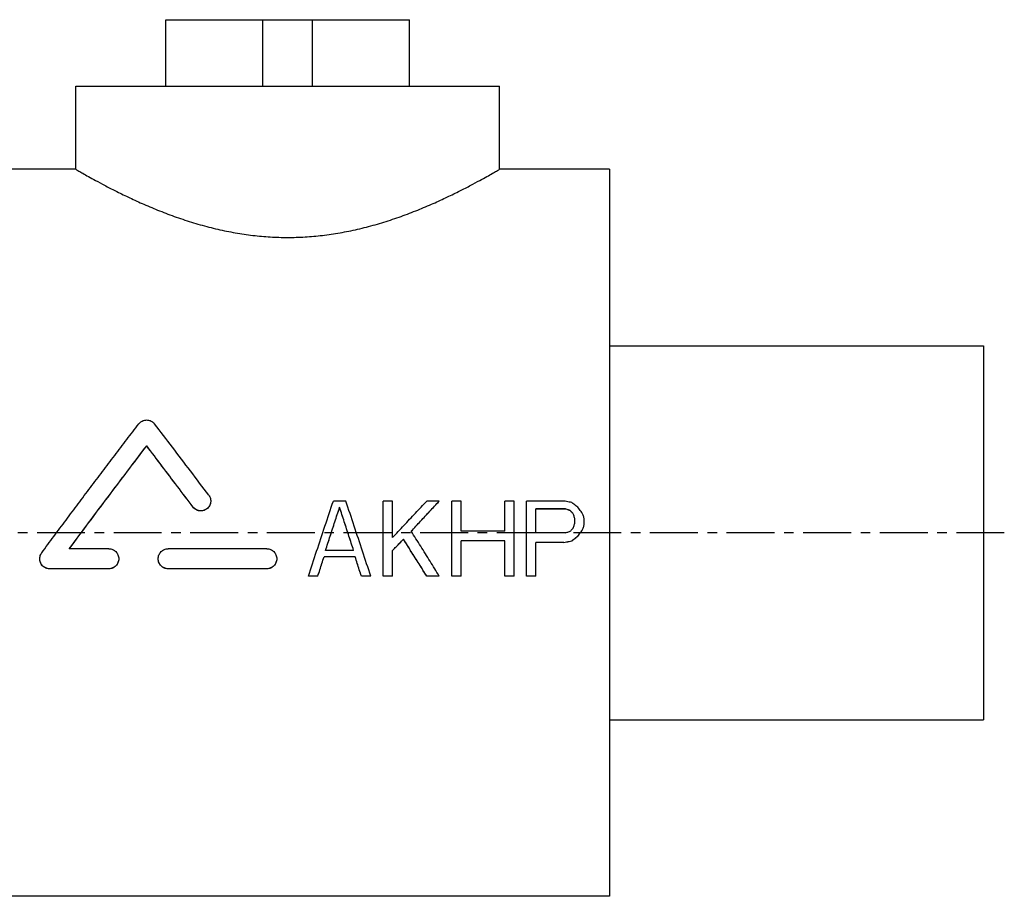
# Model space of a CAD drawing. Header units: millimetres. Extents: x 36 to 510, y 90 to 385.
# Tile 38 of 38: x 273 to 510, y 150 to 361. Entities that reach past the tile are written whole.
import ezdxf

# ---------------------------------------------------------------- set-up
doc = ezdxf.new("R2010")
doc.units = ezdxf.units.MM
doc.header["$LTSCALE"] = 30.734
doc.linetypes.add('CENTER', pattern=[0.6, 0.375, -0.075, 0.075, -0.075])
doc.layers.get('0').update_dxf_attribs({"linetype": 'CONTINUOUS'})
doc.layers.add('DEFAULT_1', color=7, linetype='CENTER')

msp = doc.modelspace()

# ---------------------------------------------------------------- linework, layer by layer
at = {"color": 7, "linetype": 'CONTINUOUS'}
for p, q in [((308.22, 344.89), (308.22, 360.89)), ((308.22, 360.89), (366.93, 360.89)), ((331.58, 344.89), (331.58, 360.89)), ((343.58, 344.89), (343.58, 360.89)), ((366.93, 344.89), (366.93, 360.89)), ((286.58, 324.89), (286.58, 344.89)), ((286.58, 344.89), (388.58, 344.89)), ((388.58, 324.89), (388.58, 344.89)), ((286.58, 324.89), (260.08, 324.89)), ((415.08, 324.89), (388.58, 324.89)), ((415.08, 324.89), (415.08, 149.89)), ((415.08, 282.39), (505.08, 282.39)), ((505.08, 282.39), (505.08, 192.39)), ((303.65, 258.3), (303.65, 258.33)), ((351.58, 245.04), (348.58, 245.04)), ((362.83, 245.04), (360.58, 245.04)), ((360.58, 226.95), (360.58, 245.04)), ((362.83, 236.23), (362.83, 245.04)), ((374.08, 245.04), (371.08, 245.04)), ((374.08, 245.02), (374.08, 245.04)), ((379.33, 245.04), (377.08, 245.04)), ((377.08, 226.95), (377.08, 245.04)), ((379.33, 237.77), (379.33, 245.04)), ((392.08, 245.04), (389.83, 245.04)), ((389.83, 237.77), (389.83, 245.04)), ((392.08, 226.95), (392.08, 245.04)), ((404.08, 245.04), (395.08, 245.04)), ((395.08, 226.95), (395.08, 245.04)), ((314.78, 243.6), (314.78, 243.62)), ((350.08, 243.49), (350.08, 243.52)), ((404.45, 243.14), (397.33, 243.14)), ((397.33, 237.38), (397.33, 243.14)), ((404.45, 243.11), (397.33, 243.11)), ((406.7, 239.69), (406.7, 240.84)), ((408.95, 239.31), (408.95, 240.84)), ((389.83, 237.77), (379.33, 237.77)), ((404.45, 237.38), (397.33, 237.38)), ((408.58, 238.13), (408.58, 238.15)), ((365.45, 235.82), (365.45, 235.85)), ((389.83, 235.46), (379.33, 235.46)), ((379.33, 226.95), (379.33, 235.46)), ((389.83, 235.43), (379.33, 235.43)), ((389.83, 226.95), (389.83, 235.46)), ((404.08, 235.08), (397.33, 235.08)), ((397.33, 226.95), (397.33, 235.08)), ((404.08, 235.05), (397.33, 235.05)), ((404.08, 235.05), (404.08, 235.08)), ((405.95, 235.43), (405.95, 235.46)), ((407.45, 236.59), (407.45, 236.62)), ((294.54, 233.54), (285.02, 233.54)), ((332.58, 233.54), (308.81, 233.54)), ((353.45, 233.15), (346.7, 233.15)), ((362.83, 226.95), (362.83, 233.15)), ((353.83, 231.6), (346.33, 231.6)), ((346.33, 231.58), (346.33, 231.6)), ((353.83, 231.58), (346.33, 231.58)), ((353.83, 231.58), (353.83, 231.6)), ((294.54, 228.74), (280.28, 228.74)), ((280.28, 228.71), (280.28, 228.74)), ((294.54, 228.71), (280.28, 228.71)), ((294.54, 228.71), (294.54, 228.74)), ((332.58, 228.74), (308.81, 228.74)), ((308.81, 228.71), (308.81, 228.74)), ((332.58, 228.71), (308.81, 228.71)), ((332.58, 228.71), (332.58, 228.74)), ((344.83, 226.95), (342.58, 226.95)), ((342.58, 226.92), (342.58, 226.95)), ((344.83, 226.92), (342.58, 226.92)), ((344.83, 226.92), (344.83, 226.95)), ((357.58, 226.95), (355.33, 226.95)), ((355.33, 226.92), (355.33, 226.95)), ((357.58, 226.92), (355.33, 226.92)), ((357.58, 226.92), (357.58, 226.95)), ((362.83, 226.95), (360.58, 226.95)), ((362.83, 226.92), (360.58, 226.92)), ((374.08, 226.95), (371.08, 226.95)), ((371.08, 226.92), (371.08, 226.95)), ((374.08, 226.92), (371.08, 226.92)), ((374.08, 226.92), (374.08, 226.95)), ((379.33, 226.95), (377.08, 226.95)), ((379.33, 226.92), (377.08, 226.92)), ((392.08, 226.95), (389.83, 226.95)), ((392.08, 226.92), (389.83, 226.92)), ((397.33, 226.95), (395.08, 226.95)), ((397.33, 226.92), (395.08, 226.92)), ((415.08, 192.39), (505.08, 192.39)), ((415.08, 149.89), (260.08, 149.89))]:
    msp.add_line(p, q, dxfattribs=at)
for points, start_tangent, end_tangent in [([(286.58, 324.89), (286.76, 324.78), (287.33, 324.46), (288.27, 323.92), (289.61, 323.16), (291.35, 322.2), (293.52, 321.04), (296.11, 319.7), (299.13, 318.22), (302.53, 316.66), (306.27, 315.08), (310.25, 313.56), (314.4, 312.17), (318.63, 310.97), (322.87, 310), (327.1, 309.26), (331.3, 308.77), (335.49, 308.52), (339.66, 308.52), (343.85, 308.77), (348.06, 309.26), (352.29, 310), (356.53, 310.98), (360.76, 312.18), (364.9, 313.56), (368.89, 315.08), (372.63, 316.66), (376.03, 318.22), (379.05, 319.7), (381.64, 321.04), (383.81, 322.2), (385.55, 323.16), (386.89, 323.92), (387.83, 324.46), (388.39, 324.78), (388.58, 324.89)], (93.671789, -54.597269), (93.671789, 54.597269)), ([(278.37, 232.58), (281.3, 236.53), (284.24, 240.46), (287.17, 244.38), (290.1, 248.28), (293.03, 252.16), (295.94, 256), (298.85, 259.82), (301.74, 263.61)], (23.132409, 31.200811), (23.606727, 30.843499)), ([(301.74, 263.61), (302.04, 263.93), (302.39, 264.19), (302.78, 264.38), (303.21, 264.5), (303.64, 264.54), (304.08, 264.5), (304.5, 264.38), (304.89, 264.19), (305.25, 263.93), (305.54, 263.61)], (2.663002, 3.47936), (2.667881, -3.47562)), ([(318.59, 246.46), (314.19, 252.27), (309.84, 258), (305.54, 263.61)], (-12.968531, 17.201089), (-13.116893, 17.088224)), ([(285.02, 233.54), (289.67, 239.79), (294.35, 246.03), (299.02, 252.22), (303.65, 258.33)], (18.474198, 24.893802), (18.772907, 24.669319)), ([(285.04, 233.53), (289.67, 239.76), (294.35, 246), (299.02, 252.2), (303.65, 258.3)], (18.461271, 24.876947), (18.760618, 24.651983)), ([(314.78, 243.62), (311.05, 248.57), (307.33, 253.48), (303.65, 258.33)], (-11.084132, 14.743534), (-11.190618, 14.662873)), ([(314.78, 243.6), (311.05, 248.55), (307.33, 253.45), (303.65, 258.3)], (-11.08395, 14.743363), (-11.19081, 14.662417)), ([(319.06, 245.04), (319.04, 244.71), (318.93, 244.26), (318.73, 243.84), (318.45, 243.46), (318.11, 243.15), (317.71, 242.91), (317.27, 242.75), (316.81, 242.68), (316.35, 242.7), (315.9, 242.81), (315.47, 243), (315.1, 243.28), (314.78, 243.62)], (0.000352, -5.932928), (-3.559428, 4.734565)), ([(319.06, 244.99), (319.04, 244.68), (318.93, 244.23), (318.73, 243.81), (318.45, 243.44), (318.11, 243.12), (317.71, 242.88), (317.27, 242.72), (316.81, 242.65), (316.35, 242.67), (315.9, 242.78), (315.47, 242.98), (315.1, 243.25), (314.78, 243.6)], (-0.064801, -5.906533), (-3.543799, 4.713799)), ([(318.59, 246.46), (318.83, 246.07), (318.99, 245.63), (319.06, 245.17), (319.06, 245.04)], (0.91572, -1.214585), (0.00009, -1.523575)), ([(342.58, 226.95), (344.56, 232.96), (346.56, 239.01), (348.58, 245.04)], (5.95078, 18.110311), (6.048939, 18.077762)), ([(357.58, 226.95), (355.6, 232.96), (353.59, 239.01), (351.58, 245.04)], (-5.950779, 18.110311), (-6.048938, 18.077762)), ([(362.83, 236.23), (365.57, 239.17), (368.32, 242.11), (371.08, 245.04)], (8.230673, 8.831663), (8.269294, 8.795512)), ([(367.33, 237.77), (369.57, 240.2), (371.83, 242.62), (374.08, 245.04)], (6.736847, 7.28742), (6.763144, 7.263021)), ([(367.34, 237.76), (369.57, 240.17), (371.83, 242.6), (374.08, 245.02)], (6.723777, 7.27336), (6.750062, 7.248973)), ([(405.95, 244.66), (405.33, 244.79), (404.7, 244.92), (404.08, 245.04)], (-1.874983, 0.381664), (-1.875011, 0.381524)), ([(407.45, 243.52), (406.95, 243.9), (406.45, 244.28), (405.95, 244.66)], (-1.499687, 1.14607), (-1.500319, 1.145242)), ([(346.7, 233.15), (347.82, 236.6), (348.95, 240.06), (350.08, 243.52)], (3.359216, 10.375322), (3.390782, 10.365049)), ([(346.71, 233.14), (347.82, 236.58), (348.95, 240.04), (350.08, 243.49)], (3.351501, 10.35167), (3.383031, 10.341409)), ([(353.45, 233.15), (352.33, 236.6), (351.21, 240.06), (350.08, 243.52)], (-3.359217, 10.375322), (-3.390783, 10.365049)), ([(353.45, 233.14), (352.33, 236.58), (351.21, 240.04), (350.08, 243.49)], (-3.351502, 10.35167), (-3.383032, 10.341409)), ([(405.58, 242.75), (405.2, 242.88), (404.83, 243.01), (404.45, 243.14)], (-1.124978, 0.382388), (-1.125022, 0.382257)), ([(405.58, 242.73), (405.2, 242.85), (404.83, 242.98), (404.45, 243.11)], (-1.124978, 0.382391), (-1.125022, 0.38226)), ([(406.33, 241.99), (406.08, 242.24), (405.83, 242.5), (405.58, 242.75)], (-0.749856, 0.765225), (-0.750147, 0.764939)), ([(406.33, 241.96), (406.08, 242.22), (405.83, 242.47), (405.58, 242.73)], (-0.749855, 0.765232), (-0.750148, 0.764946)), ([(406.7, 240.84), (406.58, 241.22), (406.45, 241.6), (406.33, 241.99)], (-0.374805, 1.14878), (-0.375192, 1.148654)), ([(408.58, 241.99), (408.2, 242.5), (407.83, 243.01), (407.45, 243.52)], (-1.124444, 1.52999), (-1.125557, 1.529171)), ([(408.95, 240.84), (408.83, 241.22), (408.7, 241.6), (408.58, 241.99)], (-0.374805, 1.14878), (-0.375192, 1.148654)), ([(406.33, 238.54), (406.45, 238.92), (406.58, 239.31), (406.7, 239.69)], (0.374804, 1.151413), (0.375193, 1.151287)), ([(367.34, 237.75), (367.33, 237.77)], (-0.011813, 0.018832), (-0.011813, 0.018831)), ([(374.08, 226.95), (371.85, 230.54), (369.6, 234.15), (367.34, 237.75)], (-6.711626, 10.816518), (-6.764451, 10.783562)), ([(404.45, 237.38), (404.83, 237.51), (405.2, 237.64), (405.58, 237.77)], (1.124977, 0.384437), (1.125023, 0.384305)), ([(405.58, 237.77), (405.83, 238.03), (406.08, 238.28), (406.33, 238.54)], (0.749854, 0.768444), (0.750148, 0.768157)), ([(407.45, 236.62), (407.83, 237.13), (408.2, 237.64), (408.58, 238.15)], (1.124438, 1.538189), (1.125561, 1.537367)), ([(407.45, 236.59), (407.83, 237.1), (408.2, 237.61), (408.58, 238.13)], (1.124436, 1.538231), (1.125563, 1.537406)), ([(408.58, 238.15), (408.7, 238.54), (408.83, 238.92), (408.95, 239.31)], (0.374804, 1.151853), (0.375193, 1.151727)), ([(362.83, 233.15), (363.7, 234.05), (364.58, 234.95), (365.45, 235.85)], (2.623176, 2.700658), (2.62682, 2.697114)), ([(362.84, 233.13), (363.7, 234.02), (364.58, 234.92), (365.45, 235.82)], (2.609999, 2.687167), (2.61362, 2.683645)), ([(371.08, 226.95), (369.22, 229.9), (367.34, 232.87), (365.45, 235.85)], (-5.606839, 8.906947), (-5.642972, 8.884099)), ([(371.08, 226.92), (369.22, 229.88), (367.34, 232.84), (365.45, 235.82)], (-5.606772, 8.907414), (-5.643037, 8.884483)), ([(404.08, 235.08), (404.7, 235.2), (405.33, 235.33), (405.95, 235.46)], (1.874983, 0.385328), (1.875012, 0.385186)), ([(404.08, 235.05), (404.7, 235.18), (405.33, 235.31), (405.95, 235.43)], (1.874982, 0.385342), (1.875012, 0.385199)), ([(405.95, 235.46), (406.45, 235.85), (406.95, 236.23), (407.45, 236.62)], (1.499681, 1.155301), (1.500324, 1.154465)), ([(405.95, 235.43), (406.45, 235.82), (406.95, 236.2), (407.45, 236.59)], (1.49968, 1.155338), (1.500326, 1.1545)), ([(277.9, 231.15), (277.9, 231.23), (277.97, 231.71), (278.13, 232.17), (278.37, 232.58)], (0.000197, 1.53866), (0.914837, 1.233924)), ([(294.54, 233.54), (295, 233.5), (295.45, 233.36), (295.86, 233.14), (296.22, 232.85), (296.51, 232.48), (296.74, 232.07), (296.87, 231.61), (296.92, 231.14)], (3.745312, 0), (-0.000003, -3.751274)), ([(306.43, 231.14), (306.47, 231.61), (306.61, 232.07), (306.83, 232.48), (307.13, 232.85), (307.49, 233.14), (307.9, 233.36), (308.34, 233.5), (308.81, 233.54)], (-0.000003, 3.751275), (3.745312, 0)), ([(332.58, 233.54), (333.04, 233.5), (333.48, 233.36), (333.9, 233.14), (334.26, 232.85), (334.55, 232.48), (334.77, 232.07), (334.91, 231.61), (334.96, 231.14)], (3.745312, 0), (-0.000003, -3.751274)), ([(280.28, 228.74), (279.81, 228.79), (279.35, 228.93), (278.94, 229.16), (278.57, 229.47), (278.28, 229.85), (278.06, 230.28), (277.93, 230.75), (277.9, 231.15)], (-3.749362, 0), (0.000482, 3.755696)), ([(280.28, 228.71), (279.81, 228.76), (279.35, 228.9), (278.94, 229.13), (278.57, 229.44), (278.28, 229.82), (278.06, 230.25), (277.93, 230.72), (277.9, 231.04)], (-3.67561, 0), (-0.111743, 3.680118)), ([(296.92, 231.14), (296.87, 230.67), (296.73, 230.22), (296.51, 229.8), (296.21, 229.44), (295.85, 229.14), (295.44, 228.92), (295, 228.79), (294.54, 228.74)], (-0.000003, -3.755168), (-3.749199, 0)), ([(296.92, 231.12), (296.87, 230.65), (296.73, 230.19), (296.51, 229.77), (296.21, 229.41), (295.85, 229.11), (295.44, 228.89), (295, 228.76), (294.54, 228.71)], (-0.000003, -3.755267), (-3.749298, 0)), ([(308.81, 228.74), (308.35, 228.79), (307.9, 228.92), (307.49, 229.14), (307.13, 229.44), (306.83, 229.8), (306.61, 230.22), (306.47, 230.67), (306.43, 231.14)], (-3.749199, 0), (-0.000003, 3.755168)), ([(308.81, 228.71), (308.35, 228.76), (307.9, 228.89), (307.49, 229.11), (307.13, 229.41), (306.83, 229.77), (306.61, 230.19), (306.47, 230.65), (306.43, 231.12)], (-3.749298, 0), (-0.000003, 3.755267)), ([(334.96, 231.14), (334.91, 230.67), (334.77, 230.22), (334.55, 229.8), (334.25, 229.44), (333.89, 229.14), (333.48, 228.92), (333.04, 228.79), (332.58, 228.74)], (-0.000003, -3.755168), (-3.749199, 0)), ([(334.96, 231.12), (334.91, 230.65), (334.77, 230.19), (334.55, 229.77), (334.25, 229.41), (333.89, 229.11), (333.48, 228.89), (333.04, 228.76), (332.58, 228.71)], (-0.000003, -3.755267), (-3.749298, 0)), ([(344.83, 226.95), (345.33, 228.5), (345.83, 230.05), (346.33, 231.6)], (1.496774, 4.65213), (1.503208, 4.650055)), ([(344.83, 226.92), (345.33, 228.47), (345.83, 230.02), (346.33, 231.58)], (1.496762, 4.652392), (1.503219, 4.650309)), ([(355.33, 226.95), (354.83, 228.5), (354.33, 230.05), (353.83, 231.6)], (-1.496774, 4.65213), (-1.503207, 4.650055)), ([(355.33, 226.92), (354.83, 228.47), (354.33, 230.02), (353.83, 231.58)], (-1.496762, 4.652392), (-1.503219, 4.650309))]:
    msp.add_spline(points, degree=3, dxfattribs=dict(at, start_tangent=start_tangent, end_tangent=end_tangent))
at = {"layer": 'DEFAULT_1', "color": 2, "linetype": 'CENTER'}
msp.add_line((510.08, 237.39), (36.08, 237.39), dxfattribs=at)

doc.saveas('drawing.dxf')
